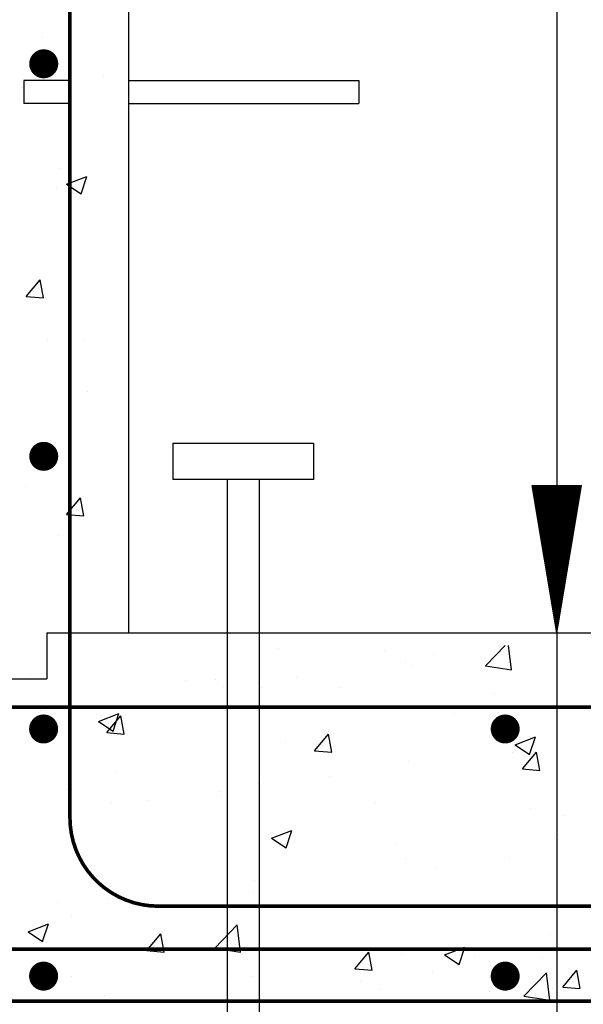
# Model space of a CAD drawing. Extents: x 0 to 7.6, y 0 to 9.85.
# Tile 5 of 39: x 3.94 to 4.32, y 2.23 to 2.9. Entities that reach past the tile are written whole.
import ezdxf

# ---------------------------------------------------------------- set-up
doc = ezdxf.new("R2010")
doc.units = 0
doc.header["$MEASUREMENT"] = 0
doc.layers.get('0').update_dxf_attribs({"color": 2, "linetype": 'CONTINUOUS'})
doc.layers.add('E-DETL', color=2, linetype='CONTINUOUS')
doc.layers.add('E-DETL-TEXT', color=3, linetype='CONTINUOUS')

# ---------------------------------------------------------------- blocks, each defined once
blk = doc.blocks.new('*X17')
at = {"color": 0}
for p, q in [((108.923, 58.488), (108.927, 58.492)), ((108.925, 58.473), (108.944, 58.492)), ((108.928, 58.458), (108.962, 58.492)), ((108.93, 58.443), (108.98, 58.492)), ((108.933, 58.428), (108.997, 58.492)), ((108.935, 58.413), (109.015, 58.492)), ((108.938, 58.397), (109.033, 58.492)), ((108.94, 58.382), (109.05, 58.492)), ((108.943, 58.367), (109.068, 58.492)), ((108.945, 58.352), (109.086, 58.492)), ((108.948, 58.337), (109.104, 58.492)), ((108.951, 58.322), (109.121, 58.492)), ((108.953, 58.307), (109.139, 58.492)), ((108.956, 58.291), (109.157, 58.492)), ((108.958, 58.276), (109.174, 58.492)), ((108.961, 58.261), (109.192, 58.492)), ((108.963, 58.246), (109.21, 58.492)), ((108.966, 58.231), (109.227, 58.492)), ((108.968, 58.216), (109.245, 58.492)), ((108.971, 58.2), (109.263, 58.492)), ((108.973, 58.185), (109.28, 58.492)), ((108.976, 58.17), (109.298, 58.492)), ((108.978, 58.155), (109.316, 58.492)), ((108.981, 58.14), (109.333, 58.492)), ((108.983, 58.125), (109.345, 58.487)), ((108.986, 58.11), (109.345, 58.469)), ((108.988, 58.094), (109.345, 58.451)), ((108.991, 58.079), (109.345, 58.434)), ((108.993, 58.064), (109.345, 58.416)), ((109.345, 58.487), (109.351, 58.492)), ((109.345, 58.469), (109.369, 58.492)), ((109.345, 58.451), (109.386, 58.492)), ((109.345, 58.434), (109.404, 58.492)), ((109.345, 58.416), (109.422, 58.492)), ((109.345, 58.398), (109.439, 58.492)), ((109.345, 58.381), (109.457, 58.492)), ((109.345, 58.363), (109.475, 58.492)), ((109.345, 58.345), (109.492, 58.492)), ((109.345, 58.328), (109.51, 58.492)), ((109.345, 58.31), (109.528, 58.492)), ((109.345, 58.292), (109.545, 58.492)), ((109.345, 58.275), (109.563, 58.492)), ((109.345, 58.257), (109.581, 58.492)), ((109.345, 58.239), (109.599, 58.492)), ((109.345, 58.222), (109.616, 58.492)), ((109.345, 58.204), (109.634, 58.492)), ((109.345, 58.186), (109.652, 58.492)), ((109.345, 58.169), (109.669, 58.492)), ((109.345, 58.151), (109.687, 58.492)), ((109.345, 58.133), (109.705, 58.492)), ((109.345, 58.116), (109.722, 58.492)), ((109.345, 58.098), (109.74, 58.492)), ((109.345, 58.08), (109.758, 58.492)), ((109.345, 58.062), (109.767, 58.485)), ((109.345, 58.045), (109.764, 58.463)), ((109.345, 58.027), (109.76, 58.442)), ((109.345, 58.009), (109.757, 58.421)), ((108.996, 58.049), (109.345, 58.398)), ((108.999, 58.034), (109.345, 58.381)), ((109.001, 58.019), (109.345, 58.363)), ((109.004, 58.003), (109.345, 58.345)), ((109.006, 57.988), (109.345, 58.328)), ((109.009, 57.973), (109.345, 58.31)), ((109.011, 57.958), (109.345, 58.292)), ((109.014, 57.943), (109.345, 58.275)), ((109.016, 57.928), (109.345, 58.257)), ((109.345, 57.992), (109.753, 58.4)), ((109.345, 57.974), (109.75, 58.378)), ((109.345, 57.956), (109.746, 58.357)), ((109.345, 57.939), (109.743, 58.336)), ((109.345, 57.921), (109.739, 58.315)), ((109.345, 57.903), (109.736, 58.294)), ((109.345, 57.886), (109.732, 58.272)), ((109.345, 57.868), (109.729, 58.251)), ((109.019, 57.913), (109.345, 58.239)), ((109.021, 57.897), (109.345, 58.222)), ((109.024, 57.882), (109.345, 58.204)), ((109.026, 57.867), (109.345, 58.186)), ((109.029, 57.852), (109.345, 58.169)), ((109.031, 57.837), (109.345, 58.151)), ((109.034, 57.822), (109.345, 58.133)), ((109.036, 57.807), (109.345, 58.116)), ((109.039, 57.791), (109.345, 58.098)), ((109.041, 57.776), (109.345, 58.08)), ((109.345, 57.85), (109.725, 58.23)), ((109.345, 57.833), (109.721, 58.209)), ((109.345, 57.815), (109.718, 58.188)), ((109.345, 57.797), (109.714, 58.166)), ((109.345, 57.78), (109.711, 58.145)), ((109.345, 57.762), (109.707, 58.124)), ((109.345, 57.744), (109.704, 58.103)), ((109.345, 57.727), (109.7, 58.081)), ((109.044, 57.761), (109.345, 58.062)), ((109.047, 57.746), (109.345, 58.045)), ((109.049, 57.731), (109.345, 58.027)), ((109.052, 57.716), (109.345, 58.009)), ((109.054, 57.7), (109.345, 57.992)), ((109.057, 57.685), (109.345, 57.974)), ((109.059, 57.67), (109.345, 57.956)), ((109.062, 57.655), (109.345, 57.939)), ((109.064, 57.64), (109.345, 57.921)), ((109.067, 57.625), (109.345, 57.903)), ((109.345, 57.709), (109.697, 58.06)), ((109.345, 57.691), (109.693, 58.039)), ((109.345, 57.674), (109.69, 58.018)), ((109.345, 57.656), (109.686, 57.997)), ((109.345, 57.638), (109.683, 57.975)), ((109.345, 57.621), (109.679, 57.954)), ((109.345, 57.603), (109.676, 57.933)), ((109.345, 57.585), (109.672, 57.912)), ((109.069, 57.61), (109.345, 57.886)), ((109.072, 57.594), (109.345, 57.868)), ((109.074, 57.579), (109.345, 57.85)), ((109.077, 57.564), (109.345, 57.833)), ((109.079, 57.549), (109.345, 57.815)), ((109.082, 57.534), (109.345, 57.797)), ((109.084, 57.519), (109.345, 57.78)), ((109.087, 57.503), (109.345, 57.762)), ((109.089, 57.488), (109.345, 57.744)), ((109.345, 57.568), (109.668, 57.891)), ((109.345, 57.55), (109.665, 57.869)), ((109.345, 57.532), (109.661, 57.848)), ((109.345, 57.514), (109.658, 57.827)), ((109.345, 57.497), (109.654, 57.806)), ((109.345, 57.479), (109.651, 57.784)), ((109.345, 57.461), (109.647, 57.763)), ((109.345, 57.444), (109.644, 57.742)), ((109.092, 57.473), (109.345, 57.727)), ((109.094, 57.458), (109.345, 57.709)), ((109.097, 57.443), (109.345, 57.691)), ((109.1, 57.428), (109.345, 57.674)), ((109.102, 57.413), (109.345, 57.656)), ((109.105, 57.397), (109.345, 57.638)), ((109.107, 57.382), (109.345, 57.621)), ((109.11, 57.367), (109.345, 57.603)), ((109.112, 57.352), (109.345, 57.585)), ((109.115, 57.337), (109.345, 57.568)), ((109.345, 57.426), (109.64, 57.721)), ((109.345, 57.408), (109.637, 57.7)), ((109.345, 57.391), (109.633, 57.678)), ((109.345, 57.373), (109.63, 57.657)), ((109.345, 57.355), (109.626, 57.636)), ((109.345, 57.338), (109.622, 57.615)), ((109.345, 57.32), (109.619, 57.594)), ((109.345, 57.302), (109.615, 57.572)), ((109.117, 57.322), (109.345, 57.55)), ((109.12, 57.306), (109.345, 57.532)), ((109.122, 57.291), (109.345, 57.514)), ((109.125, 57.276), (109.345, 57.497)), ((109.127, 57.261), (109.345, 57.479)), ((109.13, 57.246), (109.345, 57.461)), ((109.132, 57.231), (109.345, 57.444)), ((109.135, 57.216), (109.345, 57.426)), ((109.137, 57.2), (109.345, 57.408)), ((109.345, 57.285), (109.612, 57.551)), ((109.345, 57.267), (109.608, 57.53)), ((109.345, 57.249), (109.605, 57.509)), ((109.345, 57.232), (109.601, 57.488)), ((109.345, 57.214), (109.598, 57.466)), ((109.345, 57.196), (109.594, 57.445)), ((109.345, 57.179), (109.591, 57.424)), ((109.345, 57.161), (109.587, 57.403)), ((109.14, 57.185), (109.345, 57.391)), ((109.142, 57.17), (109.345, 57.373)), ((109.145, 57.155), (109.345, 57.355)), ((109.148, 57.14), (109.345, 57.338)), ((109.15, 57.125), (109.345, 57.32)), ((109.153, 57.11), (109.345, 57.302)), ((109.155, 57.094), (109.345, 57.285)), ((109.158, 57.079), (109.345, 57.267)), ((109.16, 57.064), (109.345, 57.249)), ((109.163, 57.049), (109.345, 57.232)), ((109.345, 57.143), (109.584, 57.381)), ((109.345, 57.126), (109.58, 57.36)), ((109.345, 57.108), (109.577, 57.339)), ((109.345, 57.09), (109.573, 57.318)), ((109.345, 57.073), (109.569, 57.297)), ((109.345, 57.055), (109.566, 57.275)), ((109.345, 57.037), (109.562, 57.254)), ((109.345, 57.02), (109.559, 57.233)), ((109.165, 57.034), (109.345, 57.214)), ((109.168, 57.019), (109.345, 57.196)), ((109.17, 57.003), (109.345, 57.179)), ((109.173, 56.988), (109.345, 57.161)), ((109.175, 56.973), (109.345, 57.143)), ((109.178, 56.958), (109.345, 57.126)), ((109.18, 56.943), (109.345, 57.108)), ((109.183, 56.928), (109.345, 57.09)), ((109.185, 56.913), (109.345, 57.073)), ((109.188, 56.897), (109.345, 57.055)), ((109.345, 57.002), (109.555, 57.212)), ((109.345, 56.984), (109.552, 57.191)), ((109.345, 56.966), (109.548, 57.169)), ((109.345, 56.949), (109.545, 57.148)), ((109.345, 56.931), (109.541, 57.127)), ((109.345, 56.913), (109.538, 57.106)), ((109.345, 56.896), (109.534, 57.084)), ((109.345, 56.878), (109.531, 57.063)), ((109.19, 56.882), (109.345, 57.037)), ((109.193, 56.867), (109.345, 57.02)), ((109.195, 56.852), (109.345, 57.002)), ((109.198, 56.837), (109.345, 56.984)), ((109.201, 56.822), (109.345, 56.966)), ((109.203, 56.806), (109.345, 56.949)), ((109.206, 56.791), (109.345, 56.931)), ((109.208, 56.776), (109.345, 56.913)), ((109.211, 56.761), (109.345, 56.896)), ((109.345, 56.86), (109.527, 57.042)), ((109.345, 56.843), (109.523, 57.021)), ((109.345, 56.825), (109.52, 57)), ((109.345, 56.807), (109.516, 56.978)), ((109.345, 56.79), (109.513, 56.957)), ((109.345, 56.772), (109.509, 56.936)), ((109.345, 56.754), (109.506, 56.915)), ((109.345, 56.737), (109.502, 56.894)), ((109.213, 56.746), (109.345, 56.878)), ((109.216, 56.731), (109.345, 56.86)), ((109.218, 56.716), (109.345, 56.843)), ((109.221, 56.7), (109.345, 56.825)), ((109.223, 56.685), (109.345, 56.807)), ((109.226, 56.67), (109.345, 56.79)), ((109.228, 56.655), (109.345, 56.772)), ((109.231, 56.64), (109.345, 56.754)), ((109.233, 56.625), (109.345, 56.737)), ((109.236, 56.609), (109.345, 56.719)), ((109.345, 56.719), (109.499, 56.872)), ((109.345, 56.701), (109.495, 56.851)), ((109.345, 56.684), (109.492, 56.83)), ((109.345, 56.666), (109.488, 56.809)), ((109.345, 56.648), (109.485, 56.787)), ((109.345, 56.631), (109.481, 56.766)), ((109.345, 56.613), (109.478, 56.745)), ((109.345, 56.595), (109.474, 56.724)), ((109.238, 56.594), (109.345, 56.701)), ((109.241, 56.579), (109.345, 56.684)), ((109.243, 56.564), (109.345, 56.666)), ((109.246, 56.549), (109.345, 56.648)), ((109.249, 56.534), (109.345, 56.631)), ((109.251, 56.519), (109.345, 56.613)), ((109.254, 56.503), (109.345, 56.595)), ((109.256, 56.488), (109.345, 56.578)), ((109.259, 56.473), (109.345, 56.56)), ((109.345, 56.578), (109.47, 56.703)), ((109.345, 56.56), (109.467, 56.681)), ((109.345, 56.542), (109.463, 56.66)), ((109.345, 56.525), (109.46, 56.639)), ((109.345, 56.507), (109.456, 56.618)), ((109.345, 56.489), (109.453, 56.597)), ((109.345, 56.472), (109.449, 56.575)), ((109.345, 56.454), (109.446, 56.554)), ((109.261, 56.458), (109.345, 56.542)), ((109.264, 56.443), (109.345, 56.525)), ((109.266, 56.428), (109.345, 56.507)), ((109.269, 56.412), (109.345, 56.489)), ((109.271, 56.397), (109.345, 56.472)), ((109.274, 56.382), (109.345, 56.454)), ((109.276, 56.367), (109.345, 56.436)), ((109.279, 56.352), (109.345, 56.418)), ((109.281, 56.337), (109.345, 56.401)), ((109.284, 56.322), (109.345, 56.383)), ((109.345, 56.436), (109.442, 56.533)), ((109.345, 56.418), (109.439, 56.512)), ((109.345, 56.401), (109.435, 56.49)), ((109.345, 56.383), (109.432, 56.469)), ((109.345, 56.365), (109.428, 56.448)), ((109.345, 56.348), (109.424, 56.427)), ((109.345, 56.33), (109.421, 56.406)), ((109.345, 56.312), (109.417, 56.384)), ((109.286, 56.306), (109.345, 56.365)), ((109.289, 56.291), (109.345, 56.348)), ((109.291, 56.276), (109.345, 56.33)), ((109.294, 56.261), (109.345, 56.312)), ((109.297, 56.246), (109.345, 56.295)), ((109.299, 56.231), (109.345, 56.277)), ((109.302, 56.216), (109.345, 56.259)), ((109.304, 56.2), (109.345, 56.242)), ((109.307, 56.185), (109.345, 56.224)), ((109.309, 56.17), (109.345, 56.206)), ((109.345, 56.295), (109.414, 56.363)), ((109.345, 56.277), (109.41, 56.342)), ((109.345, 56.259), (109.407, 56.321)), ((109.345, 56.242), (109.403, 56.3)), ((109.345, 56.224), (109.4, 56.278)), ((109.345, 56.206), (109.396, 56.257)), ((109.345, 56.189), (109.393, 56.236)), ((109.345, 56.171), (109.389, 56.215)), ((109.312, 56.155), (109.345, 56.189)), ((109.314, 56.14), (109.345, 56.171)), ((109.317, 56.125), (109.345, 56.153)), ((109.319, 56.109), (109.345, 56.136)), ((109.322, 56.094), (109.345, 56.118)), ((109.324, 56.079), (109.345, 56.1)), ((109.327, 56.064), (109.345, 56.083)), ((109.329, 56.049), (109.345, 56.065)), ((109.332, 56.034), (109.345, 56.047)), ((109.345, 56.153), (109.386, 56.193)), ((109.345, 56.136), (109.382, 56.172)), ((109.345, 56.118), (109.379, 56.151)), ((109.345, 56.1), (109.375, 56.13)), ((109.345, 56.083), (109.371, 56.109)), ((109.345, 56.065), (109.368, 56.087)), ((109.345, 56.047), (109.364, 56.066)), ((109.345, 56.03), (109.361, 56.045)), ((109.334, 56.019), (109.345, 56.03)), ((109.337, 56.003), (109.345, 56.012)), ((109.339, 55.988), (109.345, 55.994)), ((109.342, 55.973), (109.345, 55.977)), ((109.344, 55.958), (109.345, 55.959)), ((109.345, 56.012), (109.357, 56.024)), ((109.345, 55.994), (109.354, 56.003)), ((109.345, 55.977), (109.35, 55.981)), ((109.345, 55.959), (109.347, 55.96))]:
    blk.add_line(p, q, dxfattribs=at)
blk = doc.blocks.new('*X23')
at = {"color": 0}
for p, q in [((100.478, 73.403), (100.478, 73.403)), ((101.532, 72.731), (101.532, 72.731)), ((100.134, 72.546), (100.134, 72.546)), ((100.767, 71.153), (100.767, 71.153)), ((100.889, 70.873), (101.239, 71.008)), ((101.138, 70.705), (101.239, 71.008)), ((100.713, 70.824), (100.713, 70.824)), ((100.889, 70.873), (101.138, 70.706)), ((100.193, 68.94), (100.434, 69.227)), ((100.492, 68.914), (100.434, 69.227)), ((100.193, 68.94), (100.492, 68.914)), ((100.561, 68.17), (100.561, 68.17)), ((101.178, 68.194), (101.178, 68.194)), ((101.24, 67.295), (101.24, 67.295)), ((100.183, 65.652), (100.183, 65.652)), ((100.886, 65.179), (101.128, 65.466)), ((101.185, 65.153), (101.128, 65.466)), ((101.176, 65.488), (101.176, 65.488)), ((100.886, 65.179), (101.185, 65.153)), ((100.752, 64.822), (100.752, 64.822))]:
    blk.add_line(p, q, dxfattribs=at)
blk = doc.blocks.new('*X24')
at = {"color": 0}
for p, q in [((104.548, 62.872), (104.548, 62.872)), ((106.378, 62.84), (106.378, 62.84)), ((108.116, 62.568), (108.455, 62.921)), ((108.561, 62.498), (108.512, 62.921)), ((107.217, 62.759), (107.217, 62.759)), ((106.742, 62.623), (106.742, 62.623)), ((106.851, 62.576), (106.851, 62.576)), ((108.116, 62.568), (108.561, 62.499)), ((100.264, 62.425), (100.264, 62.425)), ((103.462, 62.339), (103.462, 62.339)), ((104.849, 62.374), (104.849, 62.374)), ((102.933, 62.313), (102.933, 62.313)), ((103.597, 62.209), (103.597, 62.209)), ((104.254, 62.201), (104.254, 62.201)), ((105.602, 62.2), (105.602, 62.2)), ((108.271, 62.087), (108.271, 62.087)), ((100.546, 61.839), (100.546, 61.839)), ((101.729, 61.881), (101.729, 61.881)), ((100.439, 61.793), (100.439, 61.793)), ((101.44, 61.609), (101.791, 61.743)), ((101.58, 61.418), (101.821, 61.705)), ((101.689, 61.441), (101.791, 61.743)), ((101.879, 61.392), (101.821, 61.705)), ((107.576, 61.742), (107.576, 61.742)), ((101.44, 61.609), (101.689, 61.441)), ((101.58, 61.418), (101.879, 61.392)), ((105.167, 61.104), (105.408, 61.391)), ((105.465, 61.078), (105.408, 61.391)), ((108.626, 61.208), (108.976, 61.343)), ((108.875, 61.04), (108.976, 61.343)), ((104.66, 61.241), (104.66, 61.241)), ((108.626, 61.208), (108.875, 61.04)), ((109.357, 61.264), (109.357, 61.264)), ((105.167, 61.104), (105.465, 61.078)), ((108.585, 61.067), (108.585, 61.067)), ((108.753, 60.79), (108.994, 61.078)), ((109.052, 60.764), (108.994, 61.078)), ((106.79, 60.911), (106.79, 60.911)), ((108.753, 60.79), (109.052, 60.764)), ((101.744, 60.741), (101.744, 60.741)), ((105.427, 60.651), (105.427, 60.651)), ((104.193, 60.537), (104.193, 60.537)), ((100.884, 60.443), (100.884, 60.443)), ((103.533, 60.402), (103.533, 60.402)), ((103.553, 60.33), (103.553, 60.33)), ((101.668, 60.216), (101.668, 60.216)), ((102.282, 60.237), (102.282, 60.237)), ((106.222, 60.217), (106.222, 60.217)), ((108.891, 60.104), (108.891, 60.104)), ((109.485, 59.992), (109.485, 59.992)), ((104.425, 59.596), (104.775, 59.73)), ((104.674, 59.428), (104.775, 59.73)), ((104.425, 59.596), (104.674, 59.428)), ((106.569, 59.491), (106.569, 59.491)), ((109.297, 59.599), (109.297, 59.599)), ((106.73, 59.247), (106.73, 59.247)), ((107.269, 59.095), (107.269, 59.095)), ((108.521, 59.259), (108.521, 59.259)), ((103.653, 58.991), (103.653, 58.991)), ((104.133, 58.872), (104.133, 58.872)), ((104.112, 58.679), (104.112, 58.679)), ((100.737, 58.49), (100.737, 58.49)), ((101.607, 58.552), (101.607, 58.552)), ((102.218, 58.429), (102.218, 58.429)), ((100.966, 58.265), (100.966, 58.265)), ((100.224, 57.983), (100.574, 58.117)), ((100.473, 57.815), (100.574, 58.117)), ((103.443, 57.697), (103.832, 58.103)), ((103.887, 57.628), (103.832, 58.103)), ((100.224, 57.983), (100.473, 57.815)), ((102.274, 57.657), (102.515, 57.944)), ((102.573, 57.631), (102.515, 57.944)), ((109.236, 57.935), (109.236, 57.935)), ((102.58, 57.775), (102.58, 57.775)), ((102.274, 57.657), (102.573, 57.631)), ((103.443, 57.697), (103.887, 57.628)), ((105.249, 57.662), (105.249, 57.662)), ((105.86, 57.343), (106.101, 57.63)), ((106.159, 57.317), (106.101, 57.63)), ((106.669, 57.583), (106.669, 57.583)), ((107.41, 57.582), (107.76, 57.717)), ((107.41, 57.582), (107.658, 57.415)), ((107.658, 57.415), (107.76, 57.717)), ((107.918, 57.549), (107.918, 57.549)), ((109.099, 57.537), (109.099, 57.537)), ((105.86, 57.343), (106.159, 57.317)), ((107.206, 57.287), (107.206, 57.287)), ((108.779, 56.869), (109.168, 57.275)), ((109.224, 56.8), (109.168, 57.275)), ((109.447, 57.029), (109.688, 57.317)), ((109.746, 57.003), (109.688, 57.317)), ((100.965, 57.216), (100.965, 57.216)), ((103.634, 57.103), (103.634, 57.103)), ((104.072, 57.208), (104.072, 57.208)), ((105.954, 57.122), (105.954, 57.122)), ((101.546, 56.888), (101.546, 56.888)), ((106.303, 56.991), (106.303, 56.991)), ((109.279, 57.009), (109.279, 57.009)), ((109.447, 57.029), (109.745, 57.003)), ((108.779, 56.869), (109.224, 56.8)), ((108.972, 56.878), (108.972, 56.878))]:
    blk.add_line(p, q, dxfattribs=at)

msp = doc.modelspace()

# ---------------------------------------------------------------- linework, layer by layer
at = {"layer": 'E-DETL'}
for p, q in [((4.01423, 2.48565), (4.01423, 3.48496)), ((3.97423, 2.86065), (3.94298, 2.86065)), ((3.94298, 2.86065), (3.94298, 2.84502)), ((4.01423, 2.86065), (4.17048, 2.86065)), ((4.17048, 2.86065), (4.17048, 2.84502)), ((3.97423, 2.84502), (3.94298, 2.84502)), ((4.01423, 2.84502), (4.17048, 2.84502)), ((4.04415, 2.61441), (4.04415, 2.58981)), ((4.04415, 2.61441), (4.13962, 2.61441)), ((4.13962, 2.61441), (4.13962, 2.58981)), ((4.13962, 2.58981), (4.04415, 2.58981)), ((4.08092, 2.58981), (4.08092, 2.48565)), ((4.10286, 2.58981), (4.10286, 2.48565)), ((4.30493, 2.50304), (4.30493, 2.50304)), ((4.30493, 2.48565), (4.30493, 2.50304)), ((3.9586, 2.48565), (3.9586, 2.4544)), ((3.9586, 2.48565), (5.40235, 2.48565)), ((4.08092, 2.48565), (4.08092, 2.28565)), ((4.10286, 2.48565), (4.10286, 2.28565)), ((3.82985, 2.4544), (3.9586, 2.4544)), ((4.08092, 2.28565), (4.08092, 1.91671)), ((4.10286, 2.28565), (4.10286, 1.93188))]:
    msp.add_line(p, q, dxfattribs=at)
at = {"layer": 'E-DETL', "const_width": 0.00246}
for points in [[(3.97423, 2.36011), (3.97423, 3.46498)], [(3.68518, 2.43522), (5.68193, 2.43522)], [(4.03423, 2.30011), (4.59673, 2.30011)], [(3.87423, 2.27089), (4.43673, 2.27089)], [(3.68518, 2.23565), (5.68193, 2.23565)]]:
    msp.add_lwpolyline(points, dxfattribs=at)
at = {"layer": 'E-DETL', "const_width": 0.00984}
for points in [[(3.9515, 2.87206, 1), (3.96135, 2.87206, 1)], [(3.9515, 2.60553, 1), (3.96135, 2.60553, 1)], [(3.95633, 2.42535, 1), (3.95633, 2.41551, 1)], [(3.95633, 2.41551, -1), (3.95633, 2.42535, -1)], [(4.26987, 2.42535, 1), (4.26987, 2.41551, 1)], [(4.26987, 2.41551, -1), (4.26987, 2.42535, -1)], [(3.95633, 2.25754, 1), (3.95633, 2.24769, 1)], [(4.26987, 2.25754, 1), (4.26987, 2.24769, 1)]]:
    msp.add_lwpolyline(points, format="xyb", close=True, dxfattribs=at)
at = {"layer": 'E-DETL', "const_width": 0.00246}
msp.add_lwpolyline([(3.97423, 2.36011, 0.414214), (4.03423, 2.30011, 0.414214)], format="xyb", dxfattribs=at)
at = {"layer": 'E-DETL-TEXT'}
for p, q in [((4.30493, 3.68295), (4.30493, 2.48565)), ((4.28826, 2.58565), (4.3216, 2.58565)), ((4.30493, 2.48565), (4.28826, 2.58565)), ((4.30493, 2.48565), (4.3216, 2.58565)), ((4.30493, 2.48565), (4.30493, 2.17315))]:
    msp.add_line(p, q, dxfattribs=at)

# ---------------------------------------------------------------- block references
at = {"layer": 'E-DETL', "xscale": 0.03937, "yscale": 0.03937, "zscale": 0.03937}
for name in ['*X23', '*X24']:
    msp.add_blockref(name, (0, 0), dxfattribs=at)
at = {"layer": 'E-DETL-TEXT', "xscale": 0.03937, "yscale": 0.03937, "zscale": 0.03937}
msp.add_blockref('*X17', (0, 0.2828), dxfattribs=at)

doc.saveas('drawing.dxf')
